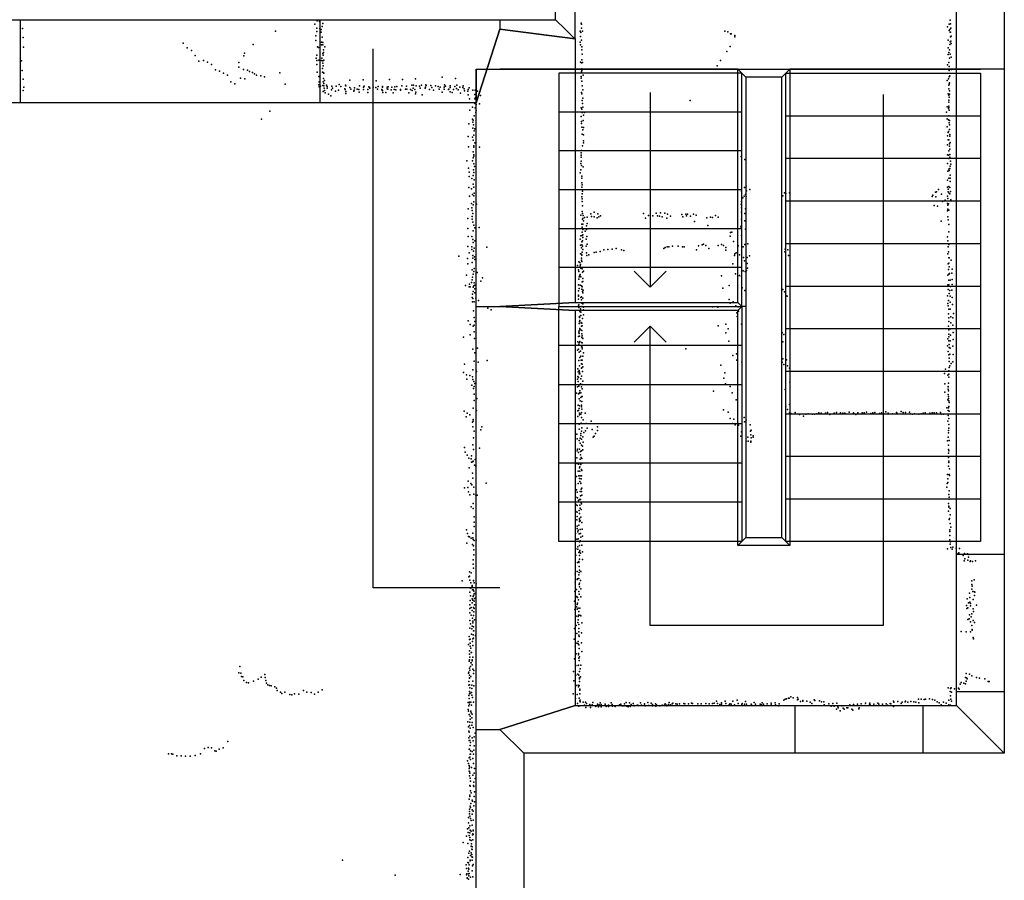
# Model space of a CAD drawing. Extents: x -15849 to -3885, y -12931 to 26984.
# Tile 18 of 21: x -10192 to -4027, y 12616 to 18002. Entities that reach past the tile are written whole.
import ezdxf

# ---------------------------------------------------------------- set-up
doc = ezdxf.new("R2010")
doc.units = 0
for name, color, linetype in [('DOORS', 7, 'continuous'), ('P', 9, 'continuous'), ('ROOMS', 1, 'continuous'), ('THIN', 4, 'continuous'), ('WALLS', 3, 'continuous'), ('WINDOWS', 6, 'continuous')]:
    doc.layers.add(name, color=color, linetype=linetype)

msp = doc.modelspace()

# ---------------------------------------------------------------- linework, layer by layer
at = {"layer": 'DOORS'}
for points in [[(-10186.8, 18001.7), (-8312.8, 18001.7), (-8312.9, 17481.7), (-10186.8, 17481.7), (-10186.8, 18001.7)], [(-4537.7, 13410.3), (-5337.7, 13410.3), (-5337.7, 13710.3), (-4537.7, 13710.3), (-4537.7, 13410.3)]]:
    msp.add_lwpolyline(points, dxfattribs=at)
at = {"layer": 'P'}
for p in [(-10175, 17946), (-8344, 17973), (-8331, 17949), (-8330, 17994), (-8315, 17990), (-8313, 17947), (-8305, 17940), (-8299, 17960), (-8294, 17979), (-6676, 17981), (-6675, 17949), (-6674, 17974), (-4384, 17957), (-4373, 17974), (-4368, 17940), (-4367, 17999), (-4365, 17976), (-4362, 17948), (-10170, 17890), (-8591, 17931), (-8337, 17901), (-8331, 17928), (-8307, 17923), (-8304, 17924), (-8299, 17893), (-6682, 17930), (-6680, 17897), (-6678, 17922), (-6669, 17931), (-5778, 17931), (-5759, 17926), (-5742, 17914), (-5737, 17914), (-5714, 17902), (-5714, 17895), (-4373, 17935), (-4366, 17923), (-4365, 17895), (-4364, 17923), (-4361, 17898), (-10168, 17829), (-9168, 17854), (-9144, 17825), (-8731, 17847), (-8338, 17872), (-8328, 17832), (-8322, 17828), (-8303, 17844), (-8302, 17861), (-8295, 17860), (-8293, 17845), (-8282, 17833), (-6682, 17861), (-6680, 17845), (-6674, 17873), (-6672, 17831), (-5744, 17835), (-4379, 17873), (-4378, 17825), (-4368, 17847), (-4367, 17864), (-4363, 17868), (-4360, 17853), (-9117, 17810), (-9094, 17777), (-8788, 17776), (-8784, 17792), (-8336, 17761), (-8332, 17779), (-8301, 17761), (-8293, 17791), (-8292, 17780), (-8290, 17797), (-8289, 17814), (-6672, 17813), (-6671, 17787), (-5764, 17803), (-4379, 17785), (-4374, 17796), (-4371, 17761), (-4370, 17813), (-4366, 17786), (-4360, 17767), (-10180, 17745), (-9070, 17742), (-9042, 17746), (-9016, 17737), (-8990, 17721), (-8820, 17733), (-8819, 17705), (-8332, 17721), (-8331, 17747), (-8320, 17748), (-8303, 17746), (-8296, 17696), (-8294, 17744), (-8293, 17729), (-8292, 17713), (-8288, 17748), (-6681, 17736), (-6674, 17731), (-6673, 17751), (-6673, 17695), (-6669, 17734), (-5825, 17714), (-5804, 17746), (-4383, 17720), (-4375, 17735), (-4373, 17709), (-10176, 17684), (-8967, 17689), (-8941, 17680), (-8915, 17667), (-8890, 17654), (-8810, 17635), (-8790, 17690), (-8783, 17632), (-8766, 17686), (-8754, 17677), (-8734, 17672), (-8722, 17664), (-8710, 17654), (-8682, 17650), (-8660, 17645), (-8563, 17669), (-8329, 17673), (-8320, 17646), (-8297, 17674), (-8291, 17672), (-8289, 17634), (-8287, 17667), (-7713, 17632), (-7546, 17642), (-7464, 17634), (-6677, 17635), (-6676, 17646), (-6674, 17675), (-6673, 17684), (-6665, 17654), (-4376, 17631), (-4373, 17683), (-4372, 17689), (-4372, 17645), (-4369, 17651), (-4359, 17691), (-10171, 17629), (-10166, 17579), (-8869, 17613), (-8844, 17601), (-8529, 17599), (-8320, 17595), (-8316, 17613), (-8316, 17582), (-8308, 17585), (-8293, 17591), (-8292, 17614), (-8288, 17603), (-8288, 17588), (-8285, 17573), (-8284, 17621), (-8271, 17592), (-8267, 17583), (-8266, 17573), (-8237, 17585), (-8234, 17573), (-8210, 17586), (-8192, 17597), (-8182, 17583), (-8157, 17569), (-8153, 17592), (-8151, 17587), (-8124, 17623), (-8124, 17578), (-8096, 17576), (-8064, 17588), (-8042, 17626), (-8040, 17580), (-8036, 17585), (-8007, 17582), (-8002, 17577), (-8000, 17573), (-7979, 17579), (-7963, 17578), (-7960, 17620), (-7948, 17584), (-7921, 17584), (-7921, 17580), (-7892, 17579), (-7892, 17570), (-7884, 17581), (-7877, 17627), (-7861, 17580), (-7844, 17581), (-7830, 17583), (-7799, 17587), (-7795, 17628), (-7770, 17586), (-7737, 17593), (-7729, 17574), (-7727, 17593), (-7709, 17588), (-7689, 17585), (-7685, 17574), (-7677, 17593), (-7654, 17573), (-7651, 17580), (-7649, 17595), (-7648, 17589), (-7617, 17590), (-7612, 17578), (-7588, 17588), (-7572, 17583), (-7560, 17580), (-7534, 17579), (-7532, 17594), (-7527, 17586), (-7497, 17588), (-7496, 17578), (-7467, 17583), (-7457, 17572), (-7454, 17592), (-7437, 17579), (-7417, 17578), (-7416, 17587), (-7410, 17570), (-7378, 17575), (-6673, 17618), (-6671, 17588), (-4385, 17622), (-4375, 17592), (-4374, 17570), (-4373, 17598), (-4370, 17606), (-10171, 17559), (-8292, 17553), (-8284, 17558), (-8279, 17544), (-8258, 17536), (-8244, 17525), (-8240, 17563), (-8214, 17555), (-8195, 17561), (-8155, 17565), (-8151, 17553), (-8149, 17540), (-8118, 17568), (-8100, 17554), (-8098, 17560), (-8079, 17567), (-8068, 17565), (-8066, 17548), (-8039, 17565), (-8013, 17547), (-8012, 17564), (-7952, 17567), (-7925, 17566), (-7925, 17563), (-7921, 17559), (-7919, 17546), (-7899, 17547), (-7886, 17567), (-7867, 17562), (-7854, 17544), (-7847, 17565), (-7836, 17563), (-7807, 17566), (-7807, 17561), (-7776, 17568), (-7769, 17568), (-7755, 17544), (-7746, 17566), (-7735, 17559), (-7717, 17564), (-7713, 17538), (-7712, 17548), (-7672, 17531), (-7627, 17564), (-7602, 17561), (-7566, 17567), (-7547, 17548), (-7535, 17568), (-7507, 17564), (-7505, 17568), (-7497, 17551), (-7484, 17547), (-7475, 17566), (-7447, 17562), (-7433, 17541), (-7406, 17557), (-7386, 17555), (-7384, 17564), (-7384, 17532), (-7355, 17561), (-7343, 17534), (-7341, 17560), (-7339, 17515), (-7326, 17555), (-7306, 17527), (-6674, 17546), (-6673, 17538), (-6667, 17510), (-6666, 17562), (-4379, 17538), (-4375, 17529), (-4372, 17516), (-4371, 17557), (-4371, 17535), (-7376, 17506), (-7356, 17454), (-7343, 17507), (-7342, 17478), (-7341, 17450), (-7335, 17472), (-7314, 17476), (-6677, 17451), (-6671, 17497), (-6669, 17478), (-6667, 17455), (-5994, 17497), (-4386, 17456), (-4376, 17446), (-4375, 17485), (-4375, 17452), (-4374, 17498), (-4374, 17461), (-8625, 17430), (-7373, 17436), (-7346, 17400), (-7337, 17422), (-7335, 17433), (-6677, 17396), (-6672, 17442), (-6670, 17422), (-6663, 17405), (-6656, 17420), (-4390, 17423), (-4374, 17401), (-4372, 17435), (-8679, 17379), (-7380, 17350), (-7357, 17379), (-7354, 17361), (-7354, 17323), (-7352, 17372), (-7350, 17343), (-6675, 17352), (-6674, 17364), (-6672, 17330), (-6665, 17370), (-6661, 17327), (-4386, 17381), (-4385, 17332), (-4376, 17375), (-4372, 17357), (-4371, 17370), (-4371, 17344), (-7384, 17271), (-7357, 17266), (-7349, 17279), (-7347, 17306), (-7342, 17318), (-6670, 17286), (-6666, 17312), (-6661, 17281), (-4383, 17275), (-4378, 17296), (-4377, 17302), (-4370, 17315), (-4369, 17284), (-4369, 17272), (-7382, 17207), (-7352, 17248), (-7349, 17212), (-7348, 17204), (-7342, 17231), (-7314, 17204), (-6669, 17213), (-6663, 17244), (-6662, 17232), (-4383, 17219), (-4379, 17249), (-4374, 17250), (-4371, 17211), (-4370, 17225), (-4367, 17234), (-7352, 17174), (-7349, 17156), (-7349, 17148), (-6677, 17141), (-6676, 17168), (-6676, 17154), (-6675, 17183), (-5675, 17146), (-4382, 17157), (-4377, 17155), (-4375, 17181), (-4369, 17191), (-4369, 17159), (-4369, 17142), (-7392, 17118), (-7357, 17118), (-7353, 17137), (-7348, 17100), (-7345, 17083), (-6678, 17101), (-6677, 17116), (-6675, 17090), (-6664, 17082), (-5652, 17127), (-4382, 17102), (-4374, 17133), (-4366, 17086), (-4365, 17116), (-4363, 17097), (-7383, 17073), (-7377, 17047), (-7377, 17021), (-7352, 17027), (-7350, 17063), (-7349, 17045), (-6682, 17043), (-6678, 17062), (-6673, 17023), (-4381, 17053), (-4375, 17067), (-4372, 17059), (-4369, 17071), (-4367, 17029), (-7361, 17007), (-7352, 16972), (-7348, 16954), (-7347, 17000), (-6673, 17009), (-6673, 16981), (-6673, 16953), (-6671, 16968), (-5643, 16960), (-4383, 16997), (-4382, 16953), (-4375, 17011), (-4374, 16958), (-4367, 17011), (-4367, 16989), (-7380, 16952), (-7376, 16897), (-7363, 16943), (-7356, 16908), (-7349, 16899), (-7347, 16916), (-6672, 16894), (-6670, 16911), (-6668, 16929), (-5673, 16929), (-5656, 16898), (-5654, 16952), (-5648, 16908), (-5644, 16896), (-5642, 16931), (-5620, 16940), (-5415, 16899), (-5403, 16919), (-5395, 16915), (-5373, 16918), (-4479, 16896), (-4474, 16904), (-4459, 16922), (-4457, 16894), (-4451, 16925), (-4439, 16940), (-4420, 16910), (-4383, 16897), (-4379, 16925), (-4378, 16942), (-4373, 16916), (-4369, 16913), (-4368, 16952), (-4365, 16926), (-7364, 16852), (-7352, 16843), (-7349, 16862), (-7331, 16847), (-6670, 16881), (-6670, 16864), (-6668, 16836), (-5675, 16846), (-5672, 16863), (-5665, 16887), (-4466, 16838), (-4445, 16835), (-4415, 16863), (-4398, 16873), (-4382, 16852), (-4380, 16883), (-4380, 16842), (-4379, 16848), (-4376, 16850), (-4363, 16875), (-7384, 16819), (-7361, 16825), (-7360, 16771), (-7358, 16807), (-7354, 16788), (-6678, 16779), (-6670, 16801), (-6668, 16789), (-6664, 16777), (-6617, 16786), (-6612, 16770), (-6596, 16768), (-6595, 16797), (-6572, 16786), (-6555, 16774), (-6286, 16789), (-6255, 16777), (-6228, 16775), (-6206, 16791), (-6199, 16774), (-6186, 16772), (-6180, 16793), (-6170, 16768), (-6153, 16791), (-6137, 16785), (-6118, 16773), (-6046, 16783), (-6022, 16785), (-6017, 16775), (-6010, 16785), (-5993, 16772), (-5973, 16784), (-5957, 16778), (-5835, 16777), (-5673, 16824), (-5673, 16798), (-5652, 16789), (-5648, 16818), (-4384, 16805), (-4381, 16811), (-4381, 16768), (-4380, 16817), (-4374, 16810), (-7386, 16757), (-7359, 16753), (-7354, 16735), (-7349, 16716), (-6673, 16723), (-6668, 16754), (-6667, 16722), (-6666, 16757), (-6663, 16744), (-6655, 16764), (-6644, 16712), (-6640, 16765), (-6638, 16726), (-6576, 16761), (-6565, 16767), (-6273, 16759), (-6140, 16760), (-6040, 16767), (-5967, 16739), (-5889, 16762), (-5883, 16713), (-5866, 16766), (-5854, 16763), (-5819, 16765), (-5673, 16754), (-5673, 16714), (-5651, 16742), (-4422, 16740), (-4378, 16749), (-4374, 16719), (-7387, 16695), (-7352, 16681), (-7342, 16699), (-7316, 16701), (-6678, 16649), (-6671, 16673), (-6670, 16703), (-6670, 16694), (-6670, 16651), (-6667, 16688), (-6666, 16655), (-6651, 16678), (-6643, 16689), (-5744, 16647), (-5742, 16670), (-5733, 16673), (-5676, 16705), (-5673, 16651), (-5647, 16690), (-4374, 16675), (-7386, 16583), (-7384, 16644), (-7361, 16644), (-7354, 16626), (-7352, 16608), (-7343, 16618), (-6682, 16628), (-6681, 16591), (-6673, 16612), (-6673, 16592), (-6669, 16618), (-6669, 16585), (-6666, 16639), (-6646, 16628), (-6645, 16585), (-6642, 16644), (-6638, 16597), (-6105, 16584), (-6069, 16584), (-5941, 16586), (-5920, 16592), (-5911, 16597), (-5897, 16589), (-5818, 16589), (-5798, 16594), (-5785, 16588), (-5722, 16614), (-5693, 16586), (-5651, 16594), (-5633, 16599), (-4382, 16642), (-4380, 16618), (-4375, 16594), (-7442, 16522), (-7378, 16543), (-7362, 16563), (-7361, 16581), (-7355, 16527), (-7350, 16554), (-7346, 16572), (-7268, 16578), (-6681, 16536), (-6675, 16573), (-6674, 16535), (-6672, 16528), (-6671, 16547), (-6667, 16564), (-6644, 16542), (-6641, 16526), (-6629, 16530), (-6596, 16545), (-6583, 16546), (-6557, 16551), (-6535, 16561), (-6510, 16564), (-6483, 16566), (-6457, 16570), (-6424, 16561), (-6409, 16558), (-6159, 16569), (-6150, 16576), (-6139, 16580), (-6127, 16580), (-6043, 16580), (-6031, 16580), (-5954, 16562), (-5878, 16570), (-5771, 16559), (-5770, 16577), (-5716, 16525), (-5715, 16536), (-5706, 16543), (-5685, 16530), (-5663, 16580), (-5622, 16523), (-5401, 16548), (-5399, 16565), (-5382, 16561), (-5379, 16527), (-4380, 16537), (-4379, 16581), (-4376, 16550), (-7388, 16507), (-7386, 16473), (-7358, 16482), (-7355, 16509), (-7344, 16517), (-7342, 16500), (-6699, 16463), (-6691, 16486), (-6684, 16482), (-6683, 16462), (-6681, 16470), (-6674, 16509), (-6674, 16497), (-6673, 16488), (-5726, 16473), (-5660, 16513), (-5653, 16492), (-5638, 16514), (-5638, 16476), (-4379, 16473), (-4375, 16512), (-4375, 16477), (-4372, 16511), (-4361, 16496), (-7395, 16403), (-7358, 16437), (-7352, 16409), (-7348, 16426), (-7347, 16445), (-7327, 16419), (-6694, 16437), (-6691, 16426), (-6684, 16401), (-6682, 16407), (-6679, 16446), (-6671, 16443), (-6669, 16421), (-6661, 16429), (-5797, 16399), (-5711, 16411), (-5686, 16400), (-5662, 16430), (-5650, 16426), (-5642, 16433), (-5636, 16447), (-4380, 16402), (-4376, 16439), (-4374, 16410), (-4373, 16456), (-4370, 16413), (-4356, 16415), (-4354, 16440), (-7401, 16338), (-7375, 16347), (-7363, 16356), (-7358, 16373), (-7357, 16391), (-7347, 16354), (-7343, 16341), (-7304, 16365), (-7294, 16387), (-6693, 16342), (-6692, 16378), (-6689, 16393), (-6683, 16341), (-6678, 16392), (-6671, 16361), (-6667, 16382), (-6667, 16364), (-5751, 16338), (-5695, 16396), (-5673, 16395), (-4380, 16343), (-4375, 16372), (-4374, 16343), (-4366, 16371), (-4354, 16344), (-4353, 16375), (-7378, 16329), (-7371, 16329), (-7356, 16283), (-7353, 16328), (-7353, 16301), (-7348, 16336), (-7342, 16318), (-7342, 16293), (-6693, 16305), (-6693, 16278), (-6689, 16319), (-6674, 16336), (-6672, 16315), (-6670, 16330), (-6668, 16300), (-6667, 16293), (-6664, 16308), (-5790, 16321), (-5668, 16324), (-5652, 16306), (-5415, 16313), (-5403, 16299), (-5395, 16278), (-4379, 16313), (-4372, 16289), (-4368, 16307), (-4365, 16333), (-4355, 16310), (-7358, 16264), (-7357, 16237), (-7355, 16256), (-7346, 16236), (-7336, 16259), (-7319, 16244), (-6693, 16271), (-6693, 16252), (-6691, 16217), (-6678, 16263), (-6675, 16268), (-6674, 16248), (-6673, 16227), (-6667, 16259), (-6666, 16224), (-5749, 16251), (-5744, 16227), (-5724, 16236), (-5386, 16272), (-4383, 16274), (-4380, 16225), (-4376, 16244), (-4367, 16271), (-4367, 16234), (-4353, 16263), (-4351, 16219), (-7350, 16180), (-7261, 16197), (-7241, 16185), (-6694, 16211), (-6691, 16200), (-6685, 16175), (-6681, 16193), (-6678, 16172), (-6672, 16207), (-6663, 16155), (-6662, 16202), (-6662, 16186), (-5855, 16204), (-5821, 16202), (-5709, 16210), (-5703, 16168), (-5693, 16204), (-5692, 16178), (-4378, 16210), (-4376, 16160), (-4375, 16191), (-4366, 16191), (-4346, 16163), (-7385, 16117), (-7372, 16094), (-7347, 16137), (-7347, 16091), (-7342, 16112), (-6689, 16101), (-6688, 16138), (-6688, 16101), (-6687, 16145), (-6686, 16113), (-6684, 16120), (-6678, 16150), (-6676, 16106), (-6672, 16103), (-6669, 16131), (-5771, 16096), (-5700, 16145), (-5673, 16096), (-4375, 16112), (-4374, 16135), (-4363, 16142), (-4362, 16104), (-4350, 16135), (-4349, 16091), (-7371, 16029), (-7352, 16083), (-7346, 16048), (-6692, 16046), (-6690, 16054), (-6689, 16037), (-6685, 16070), (-6684, 16065), (-6676, 16059), (-6675, 16083), (-6673, 16035), (-6672, 16057), (-6670, 16085), (-5818, 16085), (-5770, 16042), (-5756, 16068), (-5419, 16042), (-5407, 16032), (-4376, 16084), (-4375, 16033), (-4374, 16061), (-4365, 16028), (-4364, 16068), (-4348, 16044), (-7413, 16014), (-7344, 16006), (-6698, 15985), (-6694, 16020), (-6692, 15968), (-6690, 15979), (-6687, 16021), (-6685, 15988), (-6675, 15981), (-6672, 16012), (-6670, 16024), (-6670, 15980), (-6666, 16007), (-5753, 15989), (-5414, 15985), (-4380, 16005), (-4374, 16016), (-4374, 15992), (-4373, 15968), (-4367, 15991), (-4348, 16001), (-7355, 15940), (-7343, 15917), (-7325, 15947), (-6699, 15933), (-6693, 15939), (-6692, 15966), (-6689, 15921), (-6680, 15927), (-6675, 15954), (-6671, 15941), (-6670, 15952), (-6662, 15917), (-6021, 15942), (-5704, 15910), (-4382, 15960), (-4379, 15925), (-4374, 15905), (-4373, 15951), (-4369, 15909), (-4366, 15945), (-4350, 15958), (-4348, 15906), (-7408, 15846), (-7347, 15865), (-7321, 15858), (-7266, 15869), (-6692, 15868), (-6684, 15887), (-6678, 15897), (-6677, 15870), (-6674, 15849), (-6670, 15871), (-6670, 15845), (-6666, 15895), (-5726, 15901), (-5703, 15871), (-5698, 15876), (-5670, 15858), (-5418, 15858), (-5415, 15879), (-5407, 15844), (-5392, 15873), (-4373, 15883), (-4373, 15863), (-4360, 15850), (-4349, 15861), (-7414, 15794), (-7354, 15810), (-7332, 15800), (-6697, 15816), (-6696, 15798), (-6690, 15786), (-6689, 15807), (-6688, 15835), (-6686, 15835), (-6686, 15795), (-6684, 15785), (-6674, 15821), (-6673, 15823), (-6669, 15801), (-6667, 15829), (-5802, 15840), (-5778, 15792), (-5384, 15836), (-5373, 15820), (-4402, 15787), (-4395, 15814), (-4375, 15804), (-4374, 15804), (-4374, 15784), (-4373, 15826), (-4369, 15835), (-7395, 15779), (-7392, 15753), (-7374, 15775), (-7356, 15767), (-7355, 15750), (-7349, 15737), (-7342, 15724), (-6699, 15753), (-6697, 15768), (-6695, 15737), (-6694, 15762), (-6680, 15723), (-6678, 15755), (-6675, 15771), (-6667, 15739), (-5784, 15758), (-5773, 15722), (-5370, 15734), (-4399, 15722), (-4381, 15776), (-4377, 15727), (-4375, 15765), (-7362, 15715), (-7350, 15693), (-7346, 15706), (-7346, 15659), (-6705, 15664), (-6700, 15704), (-6693, 15661), (-6691, 15709), (-6687, 15664), (-6686, 15667), (-6685, 15680), (-6678, 15666), (-6674, 15703), (-6671, 15718), (-6671, 15692), (-5848, 15677), (-5744, 15706), (-5731, 15666), (-5399, 15688), (-4400, 15670), (-4379, 15705), (-4378, 15706), (-4378, 15689), (-4376, 15678), (-7347, 15619), (-7330, 15631), (-6690, 15629), (-6683, 15616), (-6679, 15637), (-6673, 15613), (-6672, 15644), (-6670, 15643), (-5706, 15622), (-4380, 15622), (-4379, 15655), (-4377, 15643), (-4377, 15630), (-4375, 15616), (-4373, 15605), (-7409, 15551), (-7391, 15540), (-7352, 15570), (-7332, 15556), (-6698, 15553), (-6695, 15590), (-6693, 15555), (-6690, 15568), (-6688, 15586), (-6688, 15540), (-6675, 15578), (-6675, 15544), (-6674, 15590), (-6672, 15565), (-6651, 15539), (-5785, 15560), (-5757, 15546), (-5396, 15583), (-5385, 15563), (-5373, 15542), (-5372, 15594), (-5364, 15538), (-5337, 15543), (-5256, 15535), (-5201, 15535), (-5188, 15542), (-5174, 15540), (-5147, 15539), (-5134, 15543), (-5093, 15540), (-5079, 15543), (-5053, 15541), (-5039, 15540), (-5026, 15539), (-4999, 15545), (-4972, 15541), (-4945, 15542), (-4918, 15541), (-4904, 15542), (-4891, 15545), (-4864, 15538), (-4850, 15541), (-4837, 15543), (-4809, 15538), (-4796, 15542), (-4783, 15538), (-4770, 15547), (-4755, 15539), (-4727, 15535), (-4702, 15544), (-4701, 15541), (-4674, 15549), (-4660, 15544), (-4646, 15543), (-4620, 15546), (-4617, 15536), (-4590, 15536), (-4548, 15536), (-4535, 15539), (-4522, 15541), (-4494, 15540), (-4480, 15542), (-4466, 15542), (-4452, 15542), (-4426, 15543), (-4388, 15572), (-4379, 15555), (-4376, 15573), (-4375, 15581), (-4373, 15551), (-7397, 15516), (-7373, 15529), (-7356, 15482), (-7353, 15490), (-7352, 15500), (-6698, 15519), (-6688, 15528), (-6678, 15532), (-6676, 15476), (-6674, 15512), (-6664, 15498), (-6646, 15474), (-6613, 15490), (-5743, 15506), (-5729, 15475), (-5721, 15502), (-5656, 15513), (-5654, 15486), (-5643, 15496), (-5310, 15531), (-5284, 15520), (-5269, 15533), (-5229, 15532), (-5215, 15532), (-5120, 15531), (-4957, 15530), (-4603, 15533), (-4562, 15533), (-4422, 15533), (-4408, 15533), (-4381, 15489), (-4379, 15525), (-4374, 15506), (-7354, 15453), (-7347, 15426), (-7304, 15435), (-7299, 15454), (-6690, 15470), (-6689, 15439), (-6674, 15426), (-6673, 15447), (-6660, 15419), (-6649, 15429), (-6639, 15445), (-6607, 15437), (-6575, 15453), (-6574, 15431), (-5713, 15466), (-5692, 15465), (-5672, 15423), (-5618, 15466), (-5617, 15427), (-5613, 15433), (-4376, 15430), (-4376, 15417), (-4374, 15468), (-4374, 15445), (-7350, 15384), (-6704, 15407), (-6701, 15378), (-6690, 15369), (-6683, 15382), (-6683, 15351), (-6679, 15411), (-6679, 15400), (-6674, 15377), (-6667, 15391), (-6665, 15358), (-6601, 15390), (-6595, 15396), (-6586, 15411), (-5676, 15396), (-5644, 15365), (-5633, 15388), (-5631, 15363), (-5615, 15404), (-5615, 15357), (-5614, 15364), (-5613, 15385), (-5600, 15397), (-5600, 15388), (-4383, 15366), (-4378, 15390), (-4372, 15368), (-7406, 15325), (-7402, 15296), (-7354, 15342), (-7351, 15311), (-7313, 15321), (-6701, 15304), (-6700, 15314), (-6693, 15293), (-6686, 15313), (-6681, 15300), (-6674, 15339), (-6674, 15303), (-6669, 15332), (-6667, 15310), (-4377, 15338), (-4377, 15289), (-4376, 15312), (-4374, 15303), (-7391, 15277), (-7380, 15257), (-7366, 15254), (-7364, 15272), (-7364, 15233), (-7356, 15234), (-7353, 15238), (-7340, 15249), (-6704, 15260), (-6682, 15251), (-6680, 15279), (-6676, 15261), (-6672, 15256), (-6671, 15227), (-4376, 15262), (-4375, 15238), (-4374, 15230), (-7377, 15197), (-7345, 15214), (-7336, 15208), (-6704, 15225), (-6695, 15176), (-6693, 15219), (-6688, 15197), (-6684, 15204), (-6684, 15177), (-6680, 15221), (-6678, 15218), (-6675, 15186), (-6673, 15180), (-4376, 15208), (-4371, 15191), (-7384, 15113), (-7357, 15164), (-7355, 15133), (-6706, 15143), (-6691, 15146), (-6688, 15131), (-6684, 15111), (-6682, 15148), (-6677, 15129), (-6675, 15148), (-4383, 15155), (-4381, 15128), (-4381, 15106), (-4373, 15156), (-4371, 15149), (-7408, 15071), (-7387, 15074), (-7383, 15046), (-7367, 15098), (-7361, 15090), (-7348, 15076), (-7272, 15102), (-6712, 15090), (-6706, 15060), (-6701, 15045), (-6695, 15100), (-6683, 15048), (-6679, 15100), (-6678, 15101), (-6677, 15064), (-6674, 15048), (-6673, 15069), (-4388, 15076), (-4386, 15099), (-4372, 15053), (-7373, 15029), (-7348, 15032), (-7337, 15026), (-7327, 15026), (-6709, 15014), (-6699, 15009), (-6693, 14992), (-6687, 14998), (-6680, 15021), (-6680, 14999), (-6673, 15027), (-4374, 15031), (-4372, 15014), (-4372, 15001), (-7366, 14953), (-7353, 14974), (-7352, 14942), (-6711, 14967), (-6710, 14924), (-6702, 14920), (-6701, 14961), (-6690, 14930), (-6685, 14963), (-6682, 14945), (-6677, 14977), (-6676, 14937), (-6675, 14972), (-4376, 14974), (-4376, 14926), (-4375, 14951), (-4374, 14957), (-4367, 14943), (-7347, 14858), (-7346, 14891), (-6704, 14871), (-6701, 14892), (-6688, 14880), (-6688, 14871), (-6687, 14912), (-6687, 14862), (-6682, 14866), (-6678, 14889), (-4372, 14873), (-4371, 14879), (-4367, 14903), (-7394, 14810), (-7347, 14829), (-6702, 14832), (-6702, 14818), (-6698, 14796), (-6695, 14807), (-6691, 14839), (-6683, 14811), (-6673, 14855), (-6670, 14814), (-4369, 14798), (-4368, 14808), (-4366, 14848), (-4363, 14826), (-7389, 14787), (-7383, 14767), (-7375, 14766), (-7366, 14757), (-7355, 14758), (-7354, 14789), (-7353, 14749), (-7346, 14742), (-7335, 14744), (-6712, 14786), (-6707, 14750), (-6697, 14751), (-6695, 14752), (-6690, 14783), (-6686, 14734), (-6682, 14740), (-6680, 14787), (-6679, 14763), (-6669, 14769), (-4368, 14773), (-4368, 14747), (-7393, 14725), (-7357, 14717), (-7351, 14708), (-7348, 14683), (-6711, 14691), (-6697, 14703), (-6697, 14689), (-6688, 14711), (-6687, 14672), (-6685, 14679), (-6673, 14713), (-6669, 14672), (-4382, 14690), (-4367, 14719), (-4365, 14733), (-4362, 14699), (-4353, 14689), (-4350, 14700), (-4329, 14695), (-4308, 14692), (-7352, 14622), (-7349, 14653), (-6709, 14650), (-6692, 14668), (-6688, 14626), (-6687, 14649), (-6681, 14663), (-6668, 14624), (-4324, 14660), (-4313, 14665), (-4313, 14662), (-4285, 14649), (-4278, 14614), (-4276, 14661), (-4274, 14628), (-4258, 14659), (-4255, 14620), (-4252, 14638), (-4250, 14654), (-4241, 14611), (-4239, 14616), (-4207, 14614), (-7352, 14595), (-7351, 14569), (-6701, 14549), (-6699, 14604), (-6692, 14604), (-6691, 14610), (-6690, 14580), (-6688, 14557), (-6678, 14549), (-4226, 14610), (-7421, 14490), (-7380, 14514), (-7376, 14547), (-7376, 14520), (-7374, 14495), (-7366, 14540), (-7350, 14491), (-7350, 14490), (-6714, 14533), (-6702, 14499), (-6700, 14502), (-6691, 14528), (-6691, 14504), (-6689, 14542), (-6681, 14491), (-4231, 14489), (-4216, 14496), (-7371, 14445), (-7368, 14477), (-7368, 14444), (-7359, 14461), (-7359, 14455), (-7356, 14433), (-7352, 14433), (-7347, 14478), (-7337, 14449), (-7335, 14472), (-6714, 14481), (-6705, 14435), (-6689, 14467), (-6688, 14452), (-6687, 14475), (-6679, 14440), (-4231, 14467), (-4230, 14438), (-4229, 14456), (-7373, 14418), (-7372, 14367), (-7370, 14396), (-7359, 14377), (-7354, 14369), (-7353, 14391), (-7350, 14398), (-7348, 14425), (-7347, 14408), (-7345, 14379), (-7342, 14410), (-7339, 14381), (-6717, 14423), (-6709, 14394), (-6703, 14390), (-6699, 14385), (-6694, 14371), (-6691, 14423), (-6689, 14407), (-6678, 14390), (-4259, 14377), (-4246, 14412), (-4244, 14386), (-4225, 14423), (-4222, 14372), (-4215, 14421), (-4213, 14397), (-4212, 14418), (-7374, 14340), (-7373, 14317), (-7365, 14322), (-7359, 14353), (-7359, 14304), (-7350, 14322), (-7347, 14363), (-7347, 14317), (-7345, 14339), (-6718, 14363), (-6717, 14310), (-6705, 14327), (-6702, 14312), (-6701, 14341), (-6699, 14349), (-6696, 14319), (-6684, 14319), (-4264, 14336), (-4261, 14316), (-4256, 14320), (-4251, 14353), (-4244, 14356), (-4239, 14347), (-4238, 14334), (-4223, 14314), (-4201, 14337), (-7373, 14290), (-7373, 14242), (-7365, 14274), (-7356, 14257), (-7351, 14273), (-7349, 14296), (-7344, 14246), (-6707, 14269), (-6695, 14266), (-6695, 14245), (-6693, 14275), (-6691, 14297), (-6684, 14275), (-6679, 14271), (-4256, 14247), (-4247, 14251), (-4245, 14277), (-4234, 14265), (-4231, 14284), (-4222, 14241), (-4221, 14298), (-7373, 14194), (-7370, 14221), (-7362, 14190), (-7359, 14207), (-7354, 14237), (-7354, 14227), (-7351, 14202), (-6718, 14192), (-6707, 14211), (-6697, 14229), (-6692, 14192), (-6691, 14216), (-6673, 14227), (-4239, 14234), (-4231, 14210), (-4229, 14181), (-4228, 14186), (-4215, 14229), (-7378, 14142), (-7376, 14122), (-7372, 14124), (-7364, 14156), (-7354, 14127), (-7352, 14152), (-7351, 14177), (-7351, 14131), (-7348, 14177), (-7339, 14148), (-6720, 14125), (-6704, 14160), (-6691, 14170), (-6691, 14149), (-6689, 14142), (-6674, 14165), (-4297, 14173), (-4266, 14171), (-4240, 14170), (-4222, 14135), (-4221, 14127), (-7383, 14092), (-7372, 14100), (-7372, 14080), (-7367, 14068), (-7356, 14110), (-7355, 14086), (-6714, 14081), (-6704, 14100), (-6695, 14111), (-6695, 14095), (-6691, 14089), (-6690, 14066), (-6675, 14102), (-7376, 14052), (-7375, 14031), (-7375, 13996), (-7373, 14013), (-7366, 14042), (-7363, 14041), (-7358, 13996), (-7354, 14012), (-6719, 14001), (-6707, 14032), (-6694, 14036), (-6693, 14026), (-6691, 14006), (-6686, 14014), (-6672, 14047), (-8814, 13954), (-7377, 13986), (-7375, 13943), (-7369, 13953), (-7367, 13977), (-7366, 13976), (-7360, 13990), (-7360, 13965), (-7355, 13937), (-6710, 13960), (-6695, 13960), (-6693, 13963), (-6689, 13991), (-6683, 13939), (-6679, 13962), (-8819, 13913), (-8808, 13911), (-8804, 13892), (-8794, 13888), (-8698, 13874), (-8680, 13886), (-8657, 13903), (-8654, 13885), (-7382, 13912), (-7379, 13919), (-7376, 13900), (-7375, 13883), (-7375, 13880), (-7374, 13931), (-7368, 13892), (-7350, 13910), (-7349, 13929), (-6724, 13923), (-6709, 13899), (-6697, 13905), (-6691, 13899), (-6687, 13923), (-6686, 13883), (-6686, 13876), (-6681, 13889), (-4271, 13885), (-4267, 13909), (-4264, 13883), (-4259, 13876), (-4245, 13905), (-4231, 13895), (-4201, 13885), (-4182, 13880), (-4150, 13877), (-8789, 13867), (-8771, 13854), (-8760, 13852), (-8729, 13862), (-8650, 13867), (-8646, 13850), (-8639, 13839), (-8628, 13834), (-8617, 13832), (-8594, 13826), (-8585, 13817), (-7380, 13860), (-7380, 13836), (-7376, 13839), (-7373, 13820), (-7362, 13815), (-7361, 13836), (-7355, 13862), (-7348, 13832), (-6723, 13863), (-6708, 13834), (-6696, 13837), (-6693, 13827), (-6689, 13835), (-6688, 13859), (-6684, 13812), (-4379, 13821), (-4365, 13816), (-4360, 13820), (-4339, 13814), (-4314, 13819), (-4309, 13812), (-4303, 13844), (-4297, 13854), (-4281, 13849), (-4270, 13846), (-4266, 13862), (-4128, 13860), (-4123, 13859), (-8579, 13804), (-8559, 13794), (-8550, 13785), (-8532, 13793), (-8500, 13778), (-8489, 13776), (-8472, 13782), (-8444, 13781), (-8416, 13803), (-8394, 13793), (-8368, 13790), (-8346, 13781), (-8323, 13792), (-8299, 13808), (-7380, 13773), (-7378, 13753), (-7376, 13782), (-7375, 13798), (-7371, 13787), (-7364, 13790), (-7362, 13774), (-7356, 13760), (-6726, 13782), (-6712, 13753), (-6701, 13778), (-6690, 13755), (-6685, 13806), (-6684, 13782), (-5399, 13749), (-5392, 13751), (-5379, 13756), (-5375, 13756), (-5363, 13764), (-5350, 13758), (-5322, 13759), (-5319, 13750), (-4564, 13749), (-4547, 13749), (-4529, 13748), (-4521, 13749), (-4495, 13751), (-4476, 13748), (-4366, 13797), (-4364, 13771), (-4362, 13750), (-4359, 13794), (-7385, 13728), (-7379, 13707), (-7375, 13731), (-7375, 13717), (-7368, 13731), (-7363, 13712), (-7351, 13730), (-6699, 13723), (-6692, 13705), (-6685, 13739), (-6683, 13742), (-6682, 13733), (-6664, 13731), (-6655, 13711), (-6650, 13730), (-6647, 13697), (-6643, 13722), (-6623, 13715), (-6622, 13716), (-6618, 13698), (-6607, 13714), (-6603, 13729), (-6584, 13703), (-6574, 13717), (-6568, 13702), (-6564, 13714), (-6557, 13727), (-6552, 13715), (-6552, 13701), (-6527, 13718), (-6521, 13704), (-6506, 13711), (-6505, 13703), (-6489, 13726), (-6483, 13716), (-6483, 13710), (-6480, 13705), (-6463, 13704), (-6436, 13713), (-6428, 13717), (-6420, 13707), (-6414, 13707), (-6406, 13719), (-6403, 13708), (-6395, 13728), (-6391, 13705), (-6382, 13702), (-6374, 13726), (-6369, 13704), (-6363, 13716), (-6352, 13722), (-6347, 13710), (-6345, 13707), (-6326, 13712), (-6321, 13712), (-6305, 13726), (-6302, 13709), (-6298, 13712), (-6281, 13712), (-6280, 13719), (-6276, 13708), (-6260, 13729), (-6256, 13709), (-6253, 13709), (-6238, 13724), (-6231, 13715), (-6231, 13708), (-6211, 13719), (-6209, 13706), (-6205, 13714), (-6185, 13708), (-6170, 13711), (-6163, 13710), (-6152, 13714), (-6150, 13720), (-6142, 13712), (-6140, 13708), (-6129, 13716), (-6125, 13729), (-6117, 13713), (-6107, 13719), (-6103, 13725), (-6083, 13720), (-6076, 13717), (-6060, 13719), (-6033, 13722), (-6027, 13719), (-6005, 13719), (-5986, 13724), (-5979, 13723), (-5946, 13720), (-5926, 13721), (-5897, 13723), (-5875, 13720), (-5855, 13723), (-5844, 13724), (-5829, 13736), (-5822, 13723), (-5809, 13716), (-5798, 13726), (-5798, 13718), (-5775, 13737), (-5770, 13723), (-5750, 13713), (-5745, 13721), (-5738, 13717), (-5727, 13736), (-5716, 13714), (-5700, 13743), (-5693, 13722), (-5670, 13716), (-5669, 13722), (-5655, 13718), (-5648, 13734), (-5641, 13717), (-5612, 13717), (-5610, 13713), (-5593, 13728), (-5585, 13718), (-5555, 13718), (-5548, 13714), (-5543, 13726), (-5535, 13718), (-5512, 13719), (-5488, 13725), (-5486, 13713), (-5462, 13726), (-5460, 13714), (-5438, 13707), (-5436, 13719), (-5407, 13742), (-5322, 13745), (-5303, 13734), (-5289, 13740), (-5288, 13737), (-5264, 13737), (-5243, 13730), (-5233, 13723), (-5217, 13744), (-5214, 13741), (-5185, 13739), (-5172, 13732), (-5157, 13732), (-5155, 13714), (-5150, 13710), (-5127, 13720), (-5112, 13705), (-5100, 13722), (-5093, 13706), (-5078, 13687), (-5076, 13725), (-5069, 13702), (-5067, 13695), (-5044, 13707), (-5036, 13692), (-5029, 13686), (-5014, 13695), (-5008, 13694), (-4994, 13714), (-4983, 13686), (-4972, 13715), (-4968, 13709), (-4946, 13717), (-4938, 13688), (-4936, 13694), (-4923, 13720), (-4898, 13709), (-4897, 13725), (-4872, 13717), (-4869, 13724), (-4868, 13713), (-4844, 13718), (-4830, 13710), (-4820, 13725), (-4813, 13718), (-4791, 13717), (-4767, 13720), (-4758, 13711), (-4743, 13722), (-4738, 13720), (-4721, 13736), (-4721, 13703), (-4720, 13730), (-4695, 13734), (-4674, 13722), (-4667, 13730), (-4648, 13732), (-4645, 13737), (-4631, 13731), (-4613, 13735), (-4593, 13732), (-4582, 13730), (-4562, 13726), (-4462, 13742), (-4448, 13732), (-4435, 13726), (-4422, 13713), (-4409, 13731), (-4392, 13725), (-4375, 13742), (-4375, 13713), (-4365, 13712), (-4358, 13737), (-7384, 13684), (-7381, 13675), (-7377, 13654), (-7371, 13643), (-7367, 13674), (-7365, 13663), (-7362, 13633), (-7358, 13655), (-5054, 13677), (-4975, 13681), (-7387, 13608), (-7381, 13577), (-7375, 13584), (-7373, 13605), (-7372, 13623), (-7372, 13567), (-7362, 13587), (-7359, 13603), (-7352, 13572), (-7380, 13507), (-7379, 13549), (-7378, 13543), (-7373, 13517), (-7358, 13508), (-7346, 13513), (-7341, 13536), (-9035, 13440), (-9011, 13447), (-8992, 13444), (-8919, 13444), (-8888, 13484), (-7377, 13490), (-7374, 13490), (-7371, 13459), (-7370, 13478), (-7353, 13489), (-7346, 13457), (-9260, 13406), (-9241, 13406), (-9233, 13404), (-9209, 13395), (-9181, 13395), (-9153, 13392), (-9124, 13393), (-9093, 13397), (-9060, 13407), (-8970, 13426), (-8961, 13424), (-8943, 13437), (-7378, 13383), (-7377, 13436), (-7375, 13437), (-7373, 13387), (-7372, 13405), (-7370, 13426), (-7370, 13405), (-7358, 13422), (-7354, 13378), (-7350, 13404), (-7348, 13431), (-7389, 13363), (-7381, 13347), (-7378, 13333), (-7377, 13316), (-7376, 13325), (-7370, 13372), (-7363, 13322), (-7350, 13347), (-7377, 13299), (-7376, 13269), (-7375, 13296), (-7373, 13285), (-7371, 13255), (-7355, 13273), (-7346, 13286), (-7345, 13315), (-7373, 13209), (-7371, 13204), (-7370, 13237), (-7370, 13235), (-7351, 13208), (-7349, 13202), (-7348, 13229), (-7340, 13252), (-7373, 13148), (-7373, 13141), (-7369, 13175), (-7365, 13162), (-7346, 13139), (-7345, 13169), (-7378, 13123), (-7372, 13079), (-7369, 13072), (-7368, 13096), (-7360, 13117), (-7357, 13111), (-7349, 13081), (-7344, 13107), (-7383, 13008), (-7376, 13046), (-7375, 13061), (-7375, 13032), (-7373, 13016), (-7359, 13029), (-7358, 13057), (-7353, 13048), (-7382, 12976), (-7373, 12956), (-7369, 13003), (-7366, 12990), (-7358, 12961), (-7352, 12992), (-7394, 12892), (-7389, 12938), (-7384, 12915), (-7379, 12943), (-7378, 12895), (-7373, 12913), (-7371, 12929), (-7365, 12924), (-7356, 12901), (-7354, 12906), (-7353, 12925), (-7353, 12902), (-7352, 12929), (-7416, 12853), (-7387, 12846), (-7373, 12883), (-7373, 12868), (-7366, 12864), (-7366, 12830), (-7363, 12844), (-7360, 12825), (-7355, 12869), (-7379, 12785), (-7375, 12797), (-7369, 12771), (-7365, 12787), (-7362, 12811), (-7362, 12777), (-7361, 12762), (-7360, 12808), (-7357, 12761), (-8170, 12741), (-7397, 12713), (-7387, 12726), (-7386, 12758), (-7381, 12724), (-7377, 12712), (-7372, 12742), (-7371, 12737), (-7358, 12741), (-7356, 12706), (-7352, 12714), (-7842, 12647), (-7434, 12652), (-7394, 12690), (-7394, 12649), (-7393, 12656), (-7385, 12673), (-7383, 12691), (-7383, 12657), (-7379, 12685), (-7379, 12644), (-7378, 12658), (-7359, 12675), (-7355, 12638), (-7391, 12629), (-7390, 12630), (-7383, 12622), (-7370, 12635)]:
    msp.add_point(p, dxfattribs=at)
at = {"layer": 'ROOMS'}
for points in [[(-13272.5, 18001.7), (-7184.9, 18001.7), (-7184.9, 18001.7), (-6836.5, 18001.7), (-6836.5, 19438.3), (-4850, 19438.3), (-4850, 26129.5), (-9483.9, 26129.5), (-9483.9, 26684.3), (-11502.7, 26684.3), (-11502.7, 26129.5), (-13592.1, 26129.5), (-13592.1, 26684.3), (-15321.8, 26684.3), (-15321.8, 18001.2), (-14671.5, 18001.4), (-13272.5, 18001.7)], [(-6714.9, 17881.7), (-6714.9, 17692.6), (-5696.3, 17692.6), (-5370.7, 17692.6), (-4327.3, 17692.6), (-4327.3, 19318.3), (-4790, 19318.3), (-6716.5, 19318.3), (-6716.5, 17881.7), (-6714.9, 17881.7)], [(-7334.9, 13560.3), (-7334.9, 16206.9), (-7334.9, 17692.6), (-7334.9, 17481.7), (-13152.5, 17481.7), (-13152.5, 16159.7), (-12369, 16159.7), (-12369, 12827.3), (-12309, 12827.3), (-12309, 12825.1), (-11000.4, 12825.1), (-11000.4, 9140.4), (-7198.2, 9140.4), (-7198.2, 10323.6), (-7184.9, 10323.6), (-7184.9, 10333.6), (-9263.3, 10333.6), (-9263.3, 10473.6), (-7334.9, 10473.6), (-7334.9, 13560.3)], [(-6714.9, 17692.6), (-6714.9, 16231.9), (-5696.3, 16231.9), (-5696.3, 17692.6), (-6714.9, 17692.6)], [(-6714.9, 16181.9), (-6714.9, 13710.3), (-4327.3, 13710.3), (-4327.3, 17692.6), (-5370.7, 17692.6), (-5370.7, 14711.1), (-5696.3, 14711.1), (-5696.3, 16181.9), (-6714.9, 16181.9)], [(-5646.3, 17642.6), (-5646.3, 16206.9), (-5646.3, 14761.1), (-5420.7, 14761.1), (-5420.7, 17642.6), (-5646.3, 17642.6)]]:
    msp.add_lwpolyline(points, dxfattribs=at)
at = {"layer": 'THIN'}
for points in [[(-7978.3, 14446.7), (-7978.3, 17818.6)], [(-5671.3, 17667.6), (-6816.8, 17667.6)], [(-6816.8, 17667.6), (-6816.8, 16206.9)], [(-5671.3, 16206.9), (-5671.3, 17667.6)], [(-5395.7, 17667.6), (-4177.3, 17667.6)], [(-5395.7, 14736.1), (-5395.7, 17667.6)], [(-4177.3, 17667.6), (-4177.3, 14736.1)], [(-6244.1, 17545.9), (-6244.1, 17424.1)], [(-4786.5, 17534.3), (-4786.5, 17401.1)], [(-5671.3, 17424.1), (-6816.8, 17424.1)], [(-6244.1, 17424.1), (-6244.1, 17180.7)], [(-5395.7, 17401.1), (-4177.3, 17401.1)], [(-4786.5, 17401.1), (-4786.5, 17134.6)], [(-5671.3, 17180.7), (-6816.8, 17180.7)], [(-6244.1, 17180.7), (-6244.1, 16937.3)], [(-5395.7, 17134.6), (-4177.3, 17134.6)], [(-4786.5, 17134.6), (-4786.5, 16868.1)], [(-5671.3, 16937.3), (-6816.8, 16937.3)], [(-6244.1, 16937.3), (-6244.1, 16693.8)], [(-5395.7, 16868.1), (-4177.3, 16868.1)], [(-4786.5, 16868.1), (-4786.5, 16601.6)], [(-5671.3, 16693.8), (-6816.8, 16693.8)], [(-6244.1, 16693.8), (-6244.1, 16450.4)], [(-5395.7, 16601.6), (-4177.3, 16601.6)], [(-4786.5, 16601.6), (-4786.5, 16335.1)], [(-5671.3, 16450.4), (-6816.8, 16450.4)], [(-6244.1, 16328.6), (-6344.1, 16428.6)], [(-6244.1, 16450.4), (-6244.1, 16328.6)], [(-6244.1, 16328.6), (-6144.1, 16428.6)], [(-5395.7, 16335.1), (-4177.3, 16335.1)], [(-4786.5, 16335.1), (-4786.5, 16068.6)], [(-6816.8, 14736.1), (-6816.8, 16206.9)], [(-6816.8, 16206.9), (-5671.3, 16206.9)], [(-5671.3, 16206.9), (-5671.3, 14736.1)], [(-6244.1, 16084.4), (-6344.1, 15984.4)], [(-6244.1, 16084.4), (-6144.1, 15984.4)], [(-6244.1, 15961.8), (-6244.1, 16084.4)], [(-5395.7, 16068.6), (-4177.3, 16068.6)], [(-4786.5, 16068.6), (-4786.5, 15802.1)], [(-5671.3, 15961.8), (-6816.8, 15961.8)], [(-6244.1, 15716.6), (-6244.1, 15961.8)], [(-5395.7, 15802.1), (-4177.3, 15802.1)], [(-4786.5, 15802.1), (-4786.5, 15535.6)], [(-5671.3, 15716.6), (-6816.8, 15716.6)], [(-6244.1, 15471.5), (-6244.1, 15716.6)], [(-5395.7, 15535.6), (-4177.3, 15535.6)], [(-4786.5, 15535.6), (-4786.5, 15269.1)], [(-5671.3, 15471.5), (-6816.8, 15471.5)], [(-6244.1, 15226.4), (-6244.1, 15471.5)], [(-5395.7, 15269.1), (-4177.3, 15269.1)], [(-4786.5, 15269.1), (-4786.5, 14209.3)], [(-5671.3, 15226.4), (-6816.8, 15226.4)], [(-6244.1, 14981.2), (-6244.1, 15226.4)], [(-5671.3, 14981.2), (-6816.8, 14981.2)], [(-6244.1, 14209.3), (-6244.1, 14981.2)], [(-5395.7, 15002.6), (-4177.3, 15002.6)], [(-5671.3, 14736.1), (-6816.8, 14736.1)], [(-4177.3, 14736.1), (-5395.7, 14736.1)], [(-7184.9, 14446.7), (-7978.3, 14446.7)], [(-4786.5, 14209.3), (-6244.1, 14209.3)]]:
    msp.add_lwpolyline(points, dxfattribs=at)
at = {"layer": 'WALLS'}
for points in [[(-6836.5, 18001.7), (-6836.5, 19438.3), (-6776.5, 19378.3), (-6716.5, 19318.3), (-6716.5, 17881.7), (-6776.5, 17941.7)], [(-4027.3, 19378.3), (-4027.3, 17692.6), (-4177.3, 17692.6), (-4327.3, 17692.6), (-4327.3, 19318.3), (-4177.3, 19378.3)], [(-13272.5, 18001.7), (-7184.9, 18001.7), (-7184.9, 17941.7), (-7334.9, 17481.7), (-13152.5, 17481.7), (-13272.5, 17941.7)], [(-7184.9, 18001.7), (-6836.5, 18001.7), (-6776.5, 17941.7), (-6716.5, 17881.7), (-6714.9, 17881.7), (-7184.9, 17941.7)], [(-7334.9, 17692.6), (-7334.9, 17481.7), (-7184.9, 17941.7), (-6714.9, 17881.7), (-6714.9, 17692.6), (-7184.9, 17692.6)], [(-7334.9, 16206.9), (-7334.9, 17692.6), (-7184.9, 17692.6), (-6714.9, 17692.6), (-6714.9, 16231.9), (-7184.9, 16206.9)], [(-5671.3, 17667.6), (-5696.3, 17692.6), (-6714.9, 17692.6), (-7184.9, 17692.6)], [(-5646.3, 17642.6), (-5646.3, 16206.9), (-5671.3, 16206.9), (-5696.3, 16231.9), (-5696.3, 17692.6), (-5671.3, 17667.6)], [(-5420.7, 17642.6), (-5646.3, 17642.6), (-5671.3, 17667.6), (-5696.3, 17692.6), (-5370.7, 17692.6), (-5395.7, 17667.6)], [(-5420.7, 14761.1), (-5420.7, 17642.6), (-5395.7, 17667.6), (-5370.7, 17692.6), (-5370.7, 14711.1), (-5395.7, 14736.1)], [(-5395.7, 17667.6), (-5370.7, 17692.6), (-4327.3, 17692.6), (-4177.3, 17692.6)], [(-4027.3, 17692.6), (-4027.3, 13410.3), (-4177.3, 13560.3), (-4327.3, 13710.3), (-4327.3, 17692.6), (-4177.3, 17692.6)], [(-5696.3, 16181.9), (-6714.9, 16181.9), (-7184.9, 16206.9), (-6714.9, 16231.9), (-5696.3, 16231.9), (-5671.3, 16206.9)], [(-7334.9, 13560.3), (-7334.9, 16206.9), (-7184.9, 16206.9), (-6714.9, 16181.9), (-6714.9, 13710.3), (-7184.9, 13560.3)], [(-5646.3, 16206.9), (-5646.3, 14761.1), (-5671.3, 14736.1), (-5696.3, 14711.1), (-5696.3, 16181.9), (-5671.3, 16206.9)], [(-5646.3, 14761.1), (-5420.7, 14761.1), (-5395.7, 14736.1), (-5370.7, 14711.1), (-5696.3, 14711.1), (-5671.3, 14736.1)], [(-4027.3, 13410.3), (-7034.9, 13410.3), (-7184.9, 13560.3), (-6714.9, 13710.3), (-4327.3, 13710.3), (-4177.3, 13560.3)], [(-7034.9, 13410.3), (-7034.9, 10623.6), (-7184.9, 10473.6), (-7334.9, 10473.6), (-7334.9, 13560.3), (-7184.9, 13560.3)]]:
    msp.add_lwpolyline(points, dxfattribs=at)
at = {"layer": 'WINDOWS'}
msp.add_lwpolyline([(-4027.3, 14656.1), (-4027.3, 13796.1), (-4327.3, 13796.1), (-4327.3, 14656.1), (-4027.3, 14656.1)], dxfattribs=at)

doc.saveas('drawing.dxf')
